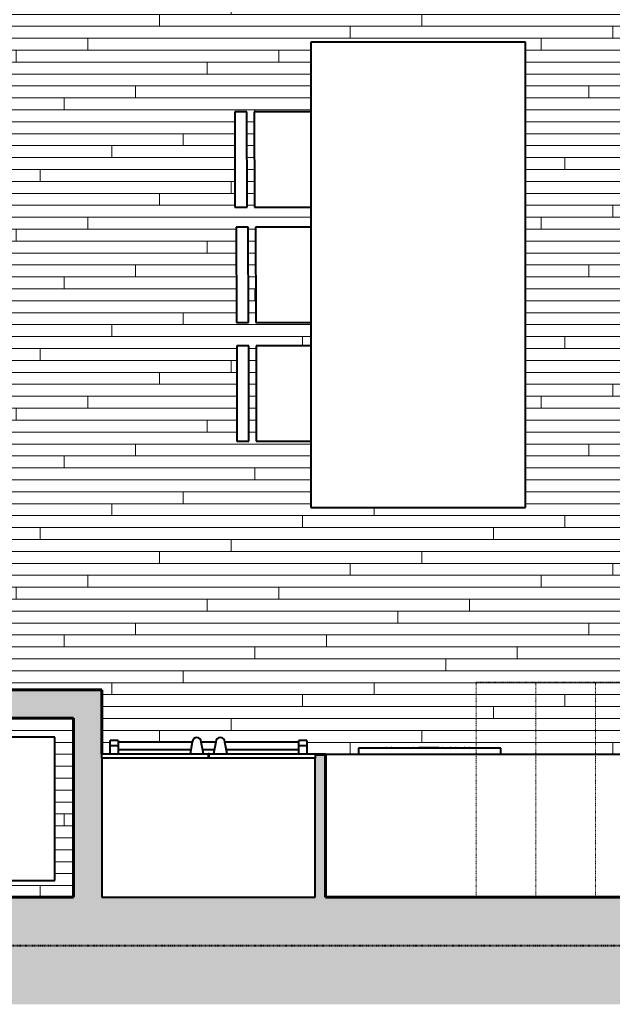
# Model space of a CAD drawing. Header units: inches. Extents: x 118 to 670, y -3413 to -2908.
# Tile 15 of 20: x 453 to 552, y -3413 to -3248. Entities that reach past the tile are written whole.
import ezdxf

# ---------------------------------------------------------------- set-up
doc = ezdxf.new("R2010")
doc.units = ezdxf.units.IN
doc.header["$MEASUREMENT"] = 0
doc.linetypes.add('Hidden 1_16_', pattern=[0.09375, 0.0625, -0.03125])
for name, color, linetype, lineweight in [('A-DETL', 90, 'Continuous', 40), ('A-DETL-GENF', 92, 'Continuous', 9), ('A-FLOR-PATT', 8, 'Continuous', 40), ('A-GENM', 13, 'Continuous', 40), ('A-WALL-PATT', 111, 'Continuous', 18), ('I-FURN', 30, 'Continuous', 40), ('I-WALL', 2, 'Continuous', 40), ('M-EQPM', 50, 'Continuous', 40), ('Q-CASE', 31, 'Continuous', 40)]:
    doc.layers.add(name, color=color, linetype=linetype, lineweight=lineweight)

# ---------------------------------------------------------------- blocks, each defined once
blk = doc.blocks.new('counter 13 - counter 2-279125-UNIT 3 - LOWER LEVEL')
at = {"layer": 'A-GENM', "color": 250}
for p, q in [((537.37, -3251.86), (501.37, -3251.86)), ((501.37, -3251.86), (501.37, -3329.86)), ((537.37, -3329.86), (537.37, -3251.86)), ((578.37, -3252.83), (578.37, -3270.83)), ((578.37, -3270.83), (601.37, -3270.83)), ((601.37, -3306.83), (578.37, -3306.83)), ((578.37, -3306.83), (578.37, -3371.25)), ((501.37, -3329.86), (537.37, -3329.86)), ((578.37, -3371.25), (503.87, -3371.25))]:
    blk.add_line(p, q, dxfattribs=at)
blk = doc.blocks.new('24 inch Built-in MicroDrawer MD24JS - 24 inch Built-in MicroDrawer MD24JS-457054-UNIT 3 - LOWER LEVEL')
at = {"layer": 'A-GENM', "color": 250}
for p, q in [((-0.14, -20.57), (-0.14, -21.65)), ((23.72, -21.65), (23.72, -20.57)), ((-0.14, -21.65), (23.72, -21.65)), ((5.11, -21.78), (5.11, -21.65)), ((5.19, -21.78), (5.11, -21.78)), ((5.19, -21.65), (5.19, -21.78)), ((5.94, -21.78), (5.94, -21.65)), ((6.02, -21.78), (5.94, -21.78)), ((6.02, -21.65), (6.02, -21.78)), ((7.39, -21.78), (7.39, -21.65)), ((7.47, -21.78), (7.39, -21.78)), ((7.47, -21.65), (7.47, -21.78)), ((8.22, -21.78), (8.22, -21.65)), ((8.3, -21.78), (8.22, -21.78)), ((8.3, -21.65), (8.3, -21.78)), ((9.64, -21.78), (9.64, -21.65)), ((9.72, -21.78), (9.64, -21.78)), ((9.72, -21.65), (9.72, -21.78)), ((10.29, -21.78), (10.29, -21.65)), ((10.46, -21.78), (10.29, -21.78)), ((10.46, -21.78), (10.46, -21.65)), ((10.54, -21.78), (10.46, -21.78)), ((10.54, -21.65), (10.54, -21.78)), ((10.94, -21.78), (10.54, -21.78)), ((10.94, -21.65), (10.94, -21.78)), ((11, -21.78), (10.94, -21.78)), ((11, -21.78), (11, -21.65)), ((13.15, -21.78), (11, -21.78)), ((13.15, -21.65), (13.15, -21.78)), ((13.31, -21.78), (13.15, -21.78)), ((13.31, -21.78), (13.31, -21.65)), ((13.35, -21.78), (13.31, -21.78)), ((13.35, -21.65), (13.35, -21.78)), ((13.6, -21.78), (13.35, -21.78)), ((13.6, -21.78), (13.6, -21.65)), ((13.63, -21.78), (13.63, -21.65)), ((13.71, -21.78), (13.63, -21.78)), ((13.71, -21.65), (13.71, -21.78)), ((14.46, -21.78), (14.46, -21.65)), ((14.54, -21.78), (14.46, -21.78)), ((14.54, -21.65), (14.54, -21.78)), ((18.24, -21.78), (18.24, -21.65)), ((18.32, -21.78), (18.24, -21.78)), ((18.32, -21.65), (18.32, -21.78)), ((19.06, -21.78), (19.06, -21.65)), ((19.14, -21.78), (19.06, -21.78)), ((19.14, -21.65), (19.14, -21.78))]:
    blk.add_line(p, q, dxfattribs=at)
blk = doc.blocks.new('DINING CHAIR26 - DINING CHAIR-1575186-UNIT 3 - LOWER LEVEL')
at = {"layer": 'I-FURN', "color": 250}
for p, q in [((427.85, -3348.09), (427.83, -3364.08)), ((429.88, -3348.09), (427.85, -3348.09)), ((429.86, -3364.09), (429.88, -3348.09)), ((431.1, -3348.09), (431.08, -3364.07)), ((440.23, -3348.1), (431.1, -3348.09)), ((427.83, -3364.08), (429.86, -3364.09)), ((431.08, -3364.07), (440.23, -3364.08))]:
    blk.add_line(p, q, dxfattribs=at)
blk = doc.blocks.new('DINING CHAIR27 - DINING CHAIR-1575205-UNIT 3 - LOWER LEVEL')
at = {"layer": 'I-FURN', "color": 250}
for p, q in [((427.37, -3218.33), (427.41, -3234.33)), ((429.39, -3218.33), (427.37, -3218.33)), ((429.43, -3234.32), (429.39, -3218.33)), ((440.11, -3218.32), (430.62, -3218.34)), ((430.62, -3218.34), (430.66, -3234.33)), ((430.66, -3234.33), (440.11, -3234.3)), ((427.41, -3234.33), (429.43, -3234.32))]:
    blk.add_line(p, q, dxfattribs=at)
blk = doc.blocks.new('DINING CHAIR28 - DINING CHAIR-1575224-UNIT 3 - LOWER LEVEL')
at = {"layer": 'I-FURN', "color": 250}
for p, q in [((429.64, -3237.64), (427.62, -3237.65)), ((427.62, -3237.65), (427.66, -3253.64)), ((429.68, -3253.64), (429.64, -3237.64)), ((440.11, -3237.63), (430.87, -3237.65)), ((430.87, -3237.65), (430.91, -3253.64)), ((427.66, -3253.64), (429.68, -3253.64)), ((430.91, -3253.64), (440.11, -3253.61))]:
    blk.add_line(p, q, dxfattribs=at)
blk = doc.blocks.new('Casework 99 - Casework 99-1911135-UNIT 3 - LOWER LEVEL')
at = {"layer": 'Q-CASE', "color": 250}
for p, q in [((458.44, -3368.34), (434.44, -3368.34)), ((458.44, -3392.34), (458.44, -3368.34)), ((434.44, -3392.34), (458.44, -3392.34))]:
    blk.add_line(p, q, dxfattribs=at)
blk = doc.blocks.new('36 inch Built-In French Door Bottom-Freezer - 36 inch Built-In French Door Bottom-Freezer T36BT820NS-2026290-UNIT 3 - LOWER LEVEL')
at = {"layer": 'M-EQPM', "color": 250}
for p, q in [((35.75, 0), (0, 0)), ((0, 0), (0, -23.27)), ((35.75, -23.27), (35.75, 0)), ((0, -23.27), (17.8, -23.27)), ((0, -24.02), (0, -23.27)), ((0, -23.27), (35.75, -23.27)), ((17.8, -24.02), (0, -24.02)), ((1.39, -25.34), (1.39, -24.02)), ((2.75, -24.02), (2.75, -25.34)), ((14.91, -24.75), (2.75, -24.75)), ((14.77, -24.02), (15.15, -25.98)), ((16.65, -25.98), (17.03, -24.02)), ((18.86, -24.75), (16.89, -24.75)), ((17.8, -23.27), (17.8, -24.02)), ((17.8, -24.02), (17.95, -24.02)), ((17.95, -23.27), (35.75, -23.27)), ((17.95, -24.02), (17.95, -23.27)), ((35.75, -24.02), (17.95, -24.02)), ((18.72, -24.02), (19.1, -25.98)), ((20.6, -25.98), (20.98, -24.02)), ((33.01, -24.75), (20.84, -24.75)), ((33.01, -25.34), (33.01, -24.02)), ((34.37, -24.02), (34.37, -25.34)), ((35.75, -23.27), (35.75, -24.02)), ((1.39, -26.26), (1.39, -25.34)), ((1.39, -25.34), (2.75, -25.34)), ((1.39, -26.26), (2.75, -26.26)), ((2.75, -25.34), (2.75, -26.26)), ((2.75, -25.93), (15.14, -25.93)), ((16.66, -25.93), (19.09, -25.93)), ((20.61, -25.93), (33.01, -25.93)), ((33.01, -26.26), (33.01, -25.34)), ((33.01, -25.34), (34.37, -25.34)), ((33.01, -26.26), (34.37, -26.26)), ((34.37, -25.34), (34.37, -26.26))]:
    blk.add_line(p, q, dxfattribs=at)
for centre in [(15.9, -25.98), (19.85, -25.98)]:
    blk.add_arc(centre, 0.749, 180, 360, dxfattribs=at)

msp = doc.modelspace()

# ---------------------------------------------------------------- hatches: boundary and pattern name
at = {"layer": 'A-DETL-GENF'}
msp.add_hatch(color=55, dxfattribs=at).paths.add_polyline_path([(645.12, -3413.1), (645.12, -3397.5), (326.56, -3397.5), (326.56, -3413.1), (635.77, -3413.1)], flags=0)
at = {"layer": 'A-FLOR-PATT', "lineweight": 9}
h = msp.add_hatch(dxfattribs=at)
h.set_pattern_fill('FP_1', color=43, style=0, pattern_type=2)
h.set_pattern_definition([(0, (0, 0.8), (0, 2), []), (90, (0, 0.8), (-8, 8), [2, -28]), (90, (12, 4.8), (-8, 8), [2, -28])])
h.paths.add_polyline_path([(323.62, -3413.1), (326.56, -3413.1), (326.56, -3411.37), (315.62, -3411.37), (315.62, -3413.1)], flags=0)
h.paths.add_polyline_path([(636.25, -3395.12), (645.12, -3395.12), (645.12, -3329.12), (632.25, -3320.11), (626.55, -3322.19), (628.27, -3311.32), (622.63, -3313.38), (609.12, -3303.91), (609.12, -3395.12), (635.77, -3395.12)], flags=0)
h.paths.add_polyline_path([(329.4, -3395.12), (372.87, -3395.12), (372.87, -3360.37), (383, -3360.37), (383, -3365.12), (377.62, -3365.12), (377.62, -3395.12), (461.62, -3395.12), (461.62, -3365.12), (431, -3365.12), (431, -3360.37), (466.37, -3360.37), (466.37, -3371.11), (467.75, -3371.11), (467.75, -3368.86), (469.11, -3368.86), (469.11, -3369.19), (481.51, -3369.19), (481.62, -3368.76), (481.79, -3368.57), (481.89, -3368.49), (482.08, -3368.41), (482.27, -3368.39), (482.56, -3368.46), (482.64, -3368.49), (482.86, -3368.69), (482.92, -3368.76), (482.99, -3368.94), (483.03, -3369.19), (485.46, -3369.19), (485.57, -3368.76), (485.74, -3368.57), (485.92, -3368.46), (486.07, -3368.41), (486.22, -3368.39), (486.51, -3368.46), (486.66, -3368.54), (486.81, -3368.69), (486.87, -3368.76), (486.94, -3368.94), (486.98, -3369.19), (499.37, -3369.19), (499.37, -3368.86), (500.73, -3368.86), (500.73, -3371.11), (502.12, -3371.11), (502.12, -3371.25), (509.41, -3371.25), (509.41, -3370.17), (513.99, -3370.17), (513.99, -3370.04), (514.06, -3370.04), (514.06, -3370.17), (514.81, -3370.17), (514.81, -3370.04), (514.89, -3370.04), (514.89, -3370.17), (518.59, -3370.17), (518.59, -3370.04), (518.67, -3370.04), (518.67, -3370.17), (519.41, -3370.17), (519.41, -3370.04), (519.49, -3370.04), (519.49, -3370.17), (519.53, -3370.17), (519.53, -3370.04), (522.84, -3370.04), (522.84, -3370.17), (523.41, -3370.17), (523.41, -3370.04), (523.49, -3370.04), (523.49, -3370.17), (524.83, -3370.17), (524.83, -3370.04), (524.91, -3370.04), (524.91, -3370.17), (525.66, -3370.17), (525.66, -3370.04), (525.73, -3370.04), (525.73, -3370.17), (527.11, -3370.17), (527.11, -3370.04), (527.19, -3370.04), (527.19, -3370.17), (527.94, -3370.17), (527.94, -3370.04), (528.01, -3370.04), (528.01, -3370.17), (533.26, -3370.17), (533.26, -3371.25), (578.37, -3371.25), (578.37, -3306.83), (575.25, -3306.83), (575.25, -3270.83), (578.37, -3270.83), (578.37, -3252.83), (572.55, -3252.83), (572.55, -3248.08), (579.12, -3248.08), (579.12, -3212.08), (455.99, -3212.08), (455.99, -3184.34), (544.41, -3184.34), (544.41, -3166.75), (581.55, -3166.75), (581.55, -3171.5), (607.03, -3171.5), (607.03, -3170.19), (608.29, -3170.19), (608.29, -3169.99), (601.29, -3169.99), (601.29, -3168.26), (631.26, -3168.26), (631.26, -3169.9), (636.29, -3169.9), (636.29, -3167.53), (608.29, -3167.53), (608.29, -3168.06), (607.03, -3168.06), (607.03, -3166.75), (645.12, -3166.75), (645.12, -3129.75), (615.75, -3129.75), (615.75, -3126.87), (614.25, -3126.87), (614.25, -3125.62), (578.25, -3125.62), (578.25, -3126.87), (576.75, -3126.87), (576.75, -3129.75), (550.12, -3129.75), (550.12, -2939.92), (504.57, -2939.92), (504.57, -2920.89), (465.27, -2920.89), (465.27, -2946.2), (387.33, -2946.2), (387.33, -2920.89), (315.62, -2920.89), (315.62, -2960.78), (255.37, -3023.46), (255.37, -3103), (315.62, -3163.25), (315.62, -3184.34), (327.62, -3184.34), (327.62, -3212.08), (313.99, -3212.08), (263.29, -3262.78), (263.29, -3271.06), (259.17, -3271.06), (259.17, -3329.4), (263.29, -3329.4), (263.29, -3340.33), (315.62, -3392.65), (315.62, -3395.12), (323.62, -3395.12)], flags=0)
h.paths.add_polyline_path([(434.44, -3392.34), (434.44, -3368.34), (458.44, -3368.34), (458.44, -3392.34)], flags=0)
h.paths.add_polyline_path([(479.7, -3371.11), (481.14, -3371.11), (481.28, -3370.37), (469.11, -3370.37), (469.11, -3371.11)], flags=0)
h.paths.add_polyline_path([(497.04, -3371.11), (499.37, -3371.11), (499.37, -3370.37), (487.21, -3370.37), (487.35, -3371.11), (488.37, -3371.11)], flags=0)
h.paths.add_polyline_path([(484.03, -3371.11), (485.09, -3371.11), (485.23, -3370.37), (483.26, -3370.37), (483.4, -3371.11)], flags=0)
h.paths.add_polyline_path([(361.47, -3335.55), (359.9, -3335.45), (358.31, -3335.13), (356.89, -3334.66), (355.53, -3334.01), (354.27, -3333.18), (353.17, -3332.19), (352.25, -3331.08), (351.5, -3329.88), (350.9, -3328.63), (350.41, -3327.35), (350.02, -3326.08), (349.61, -3324.27), (349.42, -3323.13), (349.25, -3321.65), (349.16, -3320.33), (349.08, -3318.15), (349, -3315.64), (349.04, -3314.49), (349.16, -3313.54), (349.21, -3313.31), (349.38, -3313.1), (351.42, -3313.1), (351.47, -3314.57), (351.61, -3316.51), (351.8, -3318.77), (352.02, -3320.62), (352.31, -3322.29), (352.47, -3323), (352.72, -3323.95), (353.02, -3324.88), (353.32, -3325.66), (353.67, -3326.4), (354.04, -3327.09), (354.65, -3327.94), (355.25, -3328.61), (356.14, -3329.32), (356.82, -3329.75), (357.69, -3330.16), (355.36, -3328.67), (353.51, -3325.78), (352.52, -3322.48), (352.16, -3320.26), (351.92, -3318), (351.58, -3313.18), (356.89, -3312.73), (361.58, -3312.6), (366.42, -3312.74), (371.35, -3313.2), (371.35, -3313.31), (371.01, -3318), (370.76, -3320.36), (370.35, -3322.77), (369.36, -3325.93), (367.57, -3328.68), (365.24, -3330.17), (366.12, -3329.75), (367.03, -3329.15), (367.78, -3328.5), (368.45, -3327.72), (369.02, -3326.86), (369.46, -3325.99), (369.84, -3325.09), (370.21, -3323.95), (370.48, -3322.92), (370.69, -3321.93), (370.84, -3321.06), (371.04, -3319.59), (371.29, -3317), (371.47, -3314.41), (371.51, -3313.31), (371.51, -3313.1), (373.55, -3313.1), (373.74, -3313.39), (373.78, -3313.58), (373.85, -3314.14), (373.92, -3315.17), (373.92, -3316.64), (373.68, -3321.65), (373.59, -3322.57), (373.43, -3323.7), (373.21, -3324.83), (372.91, -3326.08), (372.52, -3327.36), (372.03, -3328.63), (371.31, -3330.06), (370.68, -3331.08), (369.76, -3332.19), (368.66, -3333.18), (367.4, -3334.01), (366.02, -3334.67), (364.56, -3335.15), (362.83, -3335.46), (361.47, -3335.55)], flags=0)
h.paths.add_polyline_path([(537.37, -3329.86), (501.37, -3329.86), (501.37, -3318.72), (492.22, -3318.71), (492.24, -3302.72), (501.37, -3302.72), (501.37, -3298.82), (492.17, -3298.84), (492.13, -3282.86), (501.37, -3282.83), (501.37, -3279.5), (491.92, -3279.53), (491.88, -3263.54), (501.37, -3263.52), (501.37, -3251.86), (537.37, -3251.86), (537.37, -3282.63)], flags=0)
h.paths.add_polyline_path([(491, -3318.72), (488.97, -3318.72), (488.99, -3302.72), (491.02, -3302.72)], flags=0)
h.paths.add_polyline_path([(361.05, -3306.81), (358.27, -3306.57), (355.58, -3305.85), (353.05, -3304.67), (350.76, -3303.07), (348.79, -3301.1), (347.19, -3298.81), (346.01, -3296.29), (345.29, -3293.59), (345.05, -3290.81), (345.29, -3288.04), (346.01, -3285.34), (347.19, -3282.81), (348.79, -3280.53), (350.76, -3278.56), (353.05, -3276.96), (355.58, -3275.78), (358.31, -3275.05), (361.05, -3274.81), (363.83, -3275.06), (366.52, -3275.78), (369.05, -3276.96), (371.33, -3278.56), (373.31, -3280.53), (374.91, -3282.81), (376.08, -3285.34), (376.81, -3288.04), (377.05, -3290.81), (376.81, -3293.59), (376.08, -3296.29), (374.81, -3298.94), (373.31, -3301.1), (371.33, -3303.07), (369.05, -3304.67), (366.52, -3305.85), (363.83, -3306.57), (361.47, -3306.78)], flags=0)
h.paths.add_polyline_path([(488.92, -3298.85), (488.88, -3282.85), (490.9, -3282.84), (490.94, -3298.84)], flags=0)
h.paths.add_polyline_path([(488.67, -3279.53), (488.63, -3263.54), (490.65, -3263.53), (490.69, -3279.53)], flags=0)
h.paths.add_polyline_path([(361.47, -3267.03), (356.52, -3266.89), (351.58, -3266.42), (351.58, -3266.31), (351.98, -3261.08), (352.22, -3258.96), (352.58, -3256.86), (353.57, -3253.7), (355.41, -3250.92), (357.69, -3249.45), (356.61, -3250.01), (355.95, -3250.44), (355.22, -3251.05), (354.6, -3251.74), (353.92, -3252.75), (353.47, -3253.63), (353.09, -3254.54), (352.72, -3255.68), (352.45, -3256.71), (352.24, -3257.7), (352.09, -3258.57), (351.89, -3260.04), (351.64, -3262.63), (351.45, -3265.34), (351.42, -3266.32), (351.42, -3266.53), (349.38, -3266.53), (349.19, -3266.24), (349.15, -3266.05), (349.08, -3265.49), (349.01, -3264.46), (349.02, -3262.99), (349.25, -3257.98), (349.34, -3257.06), (349.51, -3255.93), (349.72, -3254.79), (350.02, -3253.55), (350.41, -3252.27), (350.9, -3251), (351.5, -3249.75), (352.25, -3248.55), (353.17, -3247.44), (354.27, -3246.45), (355.53, -3245.62), (356.91, -3244.96), (358.37, -3244.48), (360.1, -3244.17), (361.47, -3244.08), (363.03, -3244.18), (364.56, -3244.48), (366.04, -3244.97), (367.4, -3245.62), (368.66, -3246.45), (369.76, -3247.44), (370.68, -3248.55), (371.55, -3250.01), (372.03, -3251), (372.52, -3252.27), (373.04, -3254.09), (373.32, -3255.36), (373.51, -3256.5), (373.68, -3257.98), (373.77, -3259.3), (373.85, -3261.48), (373.93, -3263.98), (373.88, -3265.18), (373.78, -3266.09), (373.72, -3266.32), (373.55, -3266.53), (371.51, -3266.53), (371.47, -3265.13), (371.33, -3263.12), (371.14, -3261), (370.91, -3259.01), (370.62, -3257.34), (370.46, -3256.63), (370.21, -3255.68), (369.91, -3254.75), (369.61, -3253.97), (369.23, -3253.16), (368.89, -3252.53), (368.2, -3251.59), (367.54, -3250.9), (366.84, -3250.34), (366.11, -3249.88), (365.24, -3249.46), (367.57, -3250.95), (369.42, -3253.84), (370.41, -3257.14), (370.78, -3259.37), (371.05, -3262.24), (371.35, -3266.45), (366.03, -3266.9), (361.58, -3267.03)], flags=0)
h.paths.add_polyline_path([(447.27, -3158.21), (447.27, -3156.19), (463.27, -3156.19), (463.25, -3158.21)], flags=0)
h.paths.add_polyline_path([(439.27, -3158.21), (423.27, -3158.21), (423.27, -3156.19), (439.27, -3156.19)], flags=0)
h.paths.add_polyline_path([(399.28, -3158.2), (399.27, -3156.18), (415.27, -3156.15), (415.25, -3158.18)], flags=0)
h.paths.add_polyline_path([(463.25, -3154.96), (447.27, -3154.96), (447.27, -3150.21), (439.25, -3150.21), (439.25, -3154.96), (423.27, -3154.96), (423.27, -3150.21), (415.25, -3150.21), (415.25, -3154.93), (399.27, -3154.95), (399.25, -3150.21), (390.15, -3150.21), (390.15, -3142.45), (385.27, -3142.45), (385.27, -3126.47), (390.15, -3126.47), (390.15, -3118.64), (399.26, -3118.64), (399.26, -3113.95), (415.25, -3113.97), (415.27, -3118.64), (423.25, -3118.64), (423.26, -3113.96), (439.24, -3113.98), (439.26, -3118.64), (447.25, -3118.64), (447.26, -3113.96), (463.24, -3113.98), (463.26, -3118.64), (473.22, -3118.64), (473.22, -3126.46), (477.82, -3126.46), (477.82, -3142.44), (473.22, -3142.44), (473.22, -3150.21), (463.25, -3150.21), (463.25, -3152.14)], flags=0)
h.paths.add_polyline_path([(382.02, -3142.47), (382.02, -3126.47), (384.05, -3126.47), (384.05, -3142.47)], flags=0)
h.paths.add_polyline_path([(479.04, -3142.46), (479.04, -3126.46), (481.07, -3126.46), (481.07, -3142.46)], flags=0)
h.paths.add_polyline_path([(463.26, -3112.75), (447.26, -3112.74), (447.26, -3110.71), (463.26, -3110.73), (463.26, -3112.75)], flags=0)
h.paths.add_polyline_path([(439.26, -3112.75), (423.26, -3112.74), (423.27, -3110.71), (439.26, -3110.73), (439.26, -3112.75)], flags=0)
h.paths.add_polyline_path([(415.27, -3112.74), (399.27, -3112.72), (399.27, -3110.7), (415.27, -3110.72), (415.26, -3112.74)], flags=0)
h.paths.add_polyline_path([(415.25, -3073.38), (381.02, -3073.38), (381.02, -3056.14), (376.52, -3056.14), (376.52, -2999.7), (375.76, -2999.05), (374.71, -2998.03), (371.27, -2994.38), (370.86, -2993.91), (370.07, -2992.91), (369.14, -2991.58), (368.62, -2990.75), (367.97, -2989.58), (367.39, -2988.35), (366.91, -2987.04), (366.57, -2985.67), (366.42, -2984.08), (366.49, -2982.61), (366.74, -2981.27), (367.31, -2979.64), (367.89, -2978.44), (368.74, -2977.13), (369.75, -2975.94), (370.91, -2974.89), (372.33, -2973.92), (373.56, -2973.27), (375.15, -2972.7), (376.56, -2972.41), (377.93, -2972.31), (379.37, -2972.42), (380.93, -2972.77), (382.15, -2973.18), (383.66, -2973.85), (384.66, -2974.37), (385.65, -2974.95), (386.73, -2975.66), (388.24, -2976.81), (389.18, -2977.6), (390.82, -2979.07), (392.79, -2980.86), (393.01, -2981.09), (454.59, -2981.09), (455.6, -2980.12), (459.4, -2976.78), (459.86, -2976.41), (460.88, -2975.66), (462.35, -2974.72), (463.44, -2974.11), (464.52, -2973.58), (465.55, -2973.14), (466.89, -2972.7), (468.24, -2972.42), (469.76, -2972.31), (471.15, -2972.41), (472.62, -2972.74), (474.15, -2973.33), (475.42, -2973.99), (476.7, -2974.89), (477.86, -2975.94), (478.87, -2977.13), (479.72, -2978.44), (480.46, -2980.04), (480.87, -2981.28), (481.14, -2982.76), (481.2, -2984.23), (481.04, -2985.67), (480.7, -2987.04), (480.22, -2988.35), (479.64, -2989.58), (478.99, -2990.75), (478.29, -2991.86), (477.4, -2993.09), (476.34, -2994.38), (475.51, -2995.3), (474.25, -2996.61), (472.16, -2998.76), (471.34, -2999.5), (470.91, -2999.85), (470.91, -3056.14), (467.02, -3056.14), (467.02, -3073.38), (415.27, -3073.38)], flags=0)
h.paths.add_polyline_path([(470.91, -2996.37), (472.43, -2994.63), (473.7, -2993.07), (474.66, -2991.76), (475.15, -2991.02), (475.59, -2990.29), (476.05, -2989.43), (476.41, -2988.65), (476.72, -2987.83), (476.96, -2986.98), (477.12, -2986.08), (477.17, -2985.06), (477.11, -2984.26), (476.91, -2983.31), (476.61, -2982.43), (477.14, -2985.14), (476.41, -2988.37), (474.66, -2991.47), (473.1, -2993.53), (471.28, -2995.64), (470.91, -2996.06), (470.91, -2996.12)], flags=0)
h.paths.add_polyline_path([(376.52, -2996.17), (376.52, -2995.85), (375.16, -2994.29), (373.96, -2992.83), (372.73, -2991.13), (371.2, -2988.37), (370.47, -2985.06), (371, -2982.39), (370.69, -2983.33), (370.5, -2984.33), (370.44, -2985.36), (370.52, -2986.36), (370.76, -2987.4), (371.09, -2988.37), (371.5, -2989.31), (372.02, -2990.29), (372.54, -2991.15), (373.18, -2992.09), (373.73, -2992.83), (374.58, -2993.91), (376.28, -2995.9), (376.46, -2996.11)], flags=0)
h.paths.add_polyline_path([(458.69, -2981.09), (458.83, -2981.09), (460.84, -2979.54), (462.58, -2978.38), (465.43, -2976.95), (468.72, -2976.33), (471.36, -2976.95), (470.22, -2976.57), (469.45, -2976.39), (468.38, -2976.29), (467.42, -2976.34), (466.38, -2976.54), (465.38, -2976.84), (464.52, -2977.18), (463.43, -2977.7), (462.58, -2978.18), (461.67, -2978.75), (460.86, -2979.3), (459.72, -2980.14), (458.52, -2981.09), (458.62, -2981.09)], flags=0)
h.paths.add_polyline_path([(388.99, -2981.09), (389.08, -2981.08), (387.49, -2979.84), (386.28, -2978.97), (384.91, -2978.11), (384.18, -2977.7), (383.3, -2977.27), (382.52, -2976.95), (381.71, -2976.67), (380.93, -2976.46), (379.98, -2976.32), (378.89, -2976.31), (377.88, -2976.45), (377.15, -2976.62), (376.28, -2976.95), (378.94, -2976.32), (382.23, -2976.95), (385.22, -2978.47), (387.49, -2980.07), (388.78, -2981.09), (388.92, -2981.09)], flags=0)
at = {"layer": 'A-WALL-PATT'}
h = msp.add_hatch(color=8, dxfattribs=at)
h.paths.add_polyline_path([(461.62, -3365.12), (461.62, -3360.37), (431, -3360.37), (431, -3365.12)], flags=0)
h.paths.add_polyline_path([(383, -3365.12), (383, -3360.37), (372.87, -3360.37), (372.87, -3365.12), (377.62, -3365.12)], flags=0)
for points in [[(462.35, -3395.12), (466.37, -3395.12), (466.37, -3360.37), (461.62, -3360.37), (461.62, -3395.12)], [(502.12, -3395.12), (503.87, -3395.12), (503.87, -3371.25), (502.12, -3371.25), (502.12, -3380.5)], [(649.25, -3399.25), (649.25, -3395.12), (315.62, -3395.12), (315.62, -3396.88), (320.14, -3396.88), (320.14, -3399.25), (326.56, -3399.25), (326.56, -3397.5), (645.12, -3397.5), (645.12, -3399.25)]]:
    msp.add_hatch(color=8, dxfattribs=at).paths.add_polyline_path(points, flags=0)

# ---------------------------------------------------------------- linework, layer by layer
at = {"layer": 'A-DETL', "linetype": 'Hidden 1_16_', "lineweight": 18}
for p, q in [((529.12, -3359.12), (645.12, -3359.12)), ((529.12, -3359.12), (529.12, -3395.12)), ((539.12, -3359.12), (539.12, -3395.12)), ((549.12, -3359.12), (549.12, -3395.12))]:
    msp.add_line(p, q, dxfattribs=at)
at = {"layer": 'A-DETL', "linetype": 'Hidden 1_16_'}
msp.add_line((289.68, -3403.25), (670.39, -3403.25), dxfattribs=at)
at = {"layer": 'I-WALL', "color": 10, "lineweight": 60}
for p, q in [((466.37, -3360.37), (431, -3360.37)), ((466.37, -3371.11), (466.37, -3360.37)), ((431, -3365.12), (461.62, -3365.12)), ((461.62, -3365.12), (461.62, -3395.12)), ((503.87, -3371.25), (502.12, -3371.25)), ((503.87, -3395.12), (503.87, -3371.25)), ((461.62, -3395.12), (377.62, -3395.12)), ((602.37, -3395.12), (503.87, -3395.12))]:
    msp.add_line(p, q, dxfattribs=at)

# ---------------------------------------------------------------- block references
at = {"layer": 'A-GENM', "color": 250}
msp.add_blockref('counter 13 - counter 2-279125-UNIT 3 - LOWER LEVEL', (0, 0), dxfattribs=at)
at = {"layer": 'A-GENM', "color": 250, "rotation": 180}
msp.add_blockref('24 inch Built-in MicroDrawer MD24JS - 24 inch Built-in MicroDrawer MD24JS-457054-UNIT 3 - LOWER LEVEL', (533.13, -3391.82), dxfattribs=at)
at = {"layer": 'I-FURN', "color": 250}
for name, p in [('DINING CHAIR27 - DINING CHAIR-1575205-UNIT 3 - LOWER LEVEL', (61.26, -45.2)), ('DINING CHAIR28 - DINING CHAIR-1575224-UNIT 3 - LOWER LEVEL', (61.26, -45.2)), ('DINING CHAIR26 - DINING CHAIR-1575186-UNIT 3 - LOWER LEVEL', (61.14, 45.37))]:
    msp.add_blockref(name, p, dxfattribs=at)
at = {"layer": 'M-EQPM', "color": 250, "rotation": 180}
msp.add_blockref('36 inch Built-In French Door Bottom-Freezer - 36 inch Built-In French Door Bottom-Freezer T36BT820NS-2026290-UNIT 3 - LOWER LEVEL', (502.12, -3395.12), dxfattribs=at)
at = {"layer": 'Q-CASE', "color": 250}
msp.add_blockref('Casework 99 - Casework 99-1911135-UNIT 3 - LOWER LEVEL', (0, 0), dxfattribs=at)

doc.saveas('drawing.dxf')
